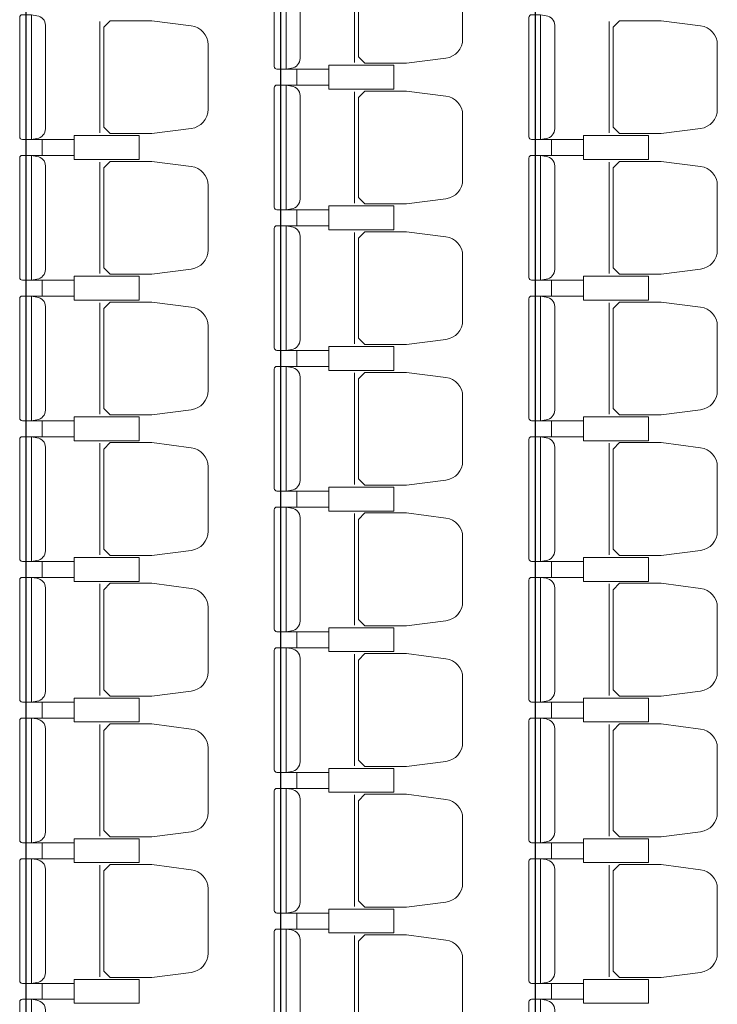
# Model space of a CAD drawing. Header units: inches. Extents: x 27484 to 71626, y -45113 to 39.
# Tile 184 of 256: x 35028 to 35291, y -24791 to -24420. Entities that reach past the tile are written whole.
import ezdxf

# ---------------------------------------------------------------- set-up
doc = ezdxf.new("R2010")
doc.units = ezdxf.units.IN
doc.header["$LTSCALE"] = 50
doc.header["$MEASUREMENT"] = 0
doc.layers.add('_meble', color=3, linetype='Continuous', lineweight=5)
doc.layers.add('A-WID-CIENKI', color=7, linetype='Continuous')

msp = doc.modelspace()

# ---------------------------------------------------------------- linework, layer by layer
at = {"layer": '_meble', "color": 3}
for p, q in [((35154.68277, -24393.96968), (35154.68277, -24435.96968)), ((35058.68277, -24420.46968), (35058.68277, -24462.46968)), ((35250.68277, -24420.46968), (35250.68277, -24462.46968)), ((35128.88277, -24438.46968), (35132.98277, -24438.46968)), ((35128.88277, -24444.46968), (35132.98277, -24444.46968)), ((35154.68277, -24446.96968), (35154.68277, -24488.96968)), ((35032.88277, -24464.96968), (35036.98277, -24464.96968)), ((35224.88277, -24464.96968), (35228.98277, -24464.96968)), ((35032.88277, -24470.96968), (35036.98277, -24470.96968)), ((35224.88277, -24470.96968), (35228.98277, -24470.96968)), ((35058.68277, -24473.46968), (35058.68277, -24515.46968)), ((35250.68277, -24473.46968), (35250.68277, -24515.46968)), ((35128.88277, -24491.46968), (35132.98277, -24491.46968)), ((35128.88277, -24497.46968), (35132.98277, -24497.46968)), ((35154.68277, -24499.96968), (35154.68277, -24541.96968)), ((35032.88277, -24517.96968), (35036.98277, -24517.96968)), ((35224.88277, -24517.96968), (35228.98277, -24517.96968)), ((35032.88277, -24523.96968), (35036.98277, -24523.96968)), ((35058.68277, -24526.46968), (35058.68277, -24568.46968)), ((35224.88277, -24523.96968), (35228.98277, -24523.96968)), ((35250.68277, -24526.46968), (35250.68277, -24568.46968)), ((35128.88277, -24544.46968), (35132.98277, -24544.46968)), ((35128.88277, -24550.46968), (35132.98277, -24550.46968)), ((35154.68277, -24552.96968), (35154.68277, -24594.96968)), ((35032.88277, -24570.96968), (35036.98277, -24570.96968)), ((35224.88277, -24570.96968), (35228.98277, -24570.96968)), ((35032.88277, -24576.96968), (35036.98277, -24576.96968)), ((35224.88277, -24576.96968), (35228.98277, -24576.96968)), ((35058.68277, -24579.46968), (35058.68277, -24621.46968)), ((35250.68277, -24579.46968), (35250.68277, -24621.46968)), ((35128.88277, -24597.46968), (35132.98277, -24597.46968)), ((35128.88277, -24603.46968), (35132.98277, -24603.46968)), ((35154.68277, -24605.96968), (35154.68277, -24647.96968)), ((35032.88277, -24623.96968), (35036.98277, -24623.96968)), ((35224.88277, -24623.96968), (35228.98277, -24623.96968)), ((35032.88277, -24629.96968), (35036.98277, -24629.96968)), ((35224.88277, -24629.96968), (35228.98277, -24629.96968)), ((35058.68277, -24632.46968), (35058.68277, -24674.46968)), ((35250.68277, -24632.46968), (35250.68277, -24674.46968)), ((35128.88277, -24650.46968), (35132.98277, -24650.46968)), ((35128.88277, -24656.46968), (35132.98277, -24656.46968)), ((35154.68277, -24658.96968), (35154.68277, -24700.96968)), ((35032.88277, -24676.96968), (35036.98277, -24676.96968)), ((35224.88277, -24676.96968), (35228.98277, -24676.96968)), ((35032.88277, -24682.96968), (35036.98277, -24682.96968)), ((35058.68277, -24685.46968), (35058.68277, -24727.46968)), ((35224.88277, -24682.96968), (35228.98277, -24682.96968)), ((35250.68277, -24685.46968), (35250.68277, -24727.46968)), ((35128.88277, -24703.46968), (35132.98277, -24703.46968)), ((35128.88277, -24709.46968), (35132.98277, -24709.46968)), ((35154.68277, -24711.96968), (35154.68277, -24753.96968)), ((35032.88277, -24729.96968), (35036.98277, -24729.96968)), ((35224.88277, -24729.96968), (35228.98277, -24729.96968)), ((35032.88277, -24735.96968), (35036.98277, -24735.96968)), ((35224.88277, -24735.96968), (35228.98277, -24735.96968)), ((35058.68277, -24738.46968), (35058.68277, -24780.46968)), ((35250.68277, -24738.46968), (35250.68277, -24780.46968)), ((35128.88277, -24756.46968), (35132.98277, -24756.46968)), ((35128.88277, -24762.46968), (35132.98277, -24762.46968)), ((35154.68277, -24764.96968), (35154.68277, -24806.96968)), ((35032.88277, -24782.96968), (35036.98277, -24782.96968)), ((35224.88277, -24782.96968), (35228.98277, -24782.96968)), ((35032.88277, -24788.96968), (35036.98277, -24788.96968)), ((35224.88277, -24788.96968), (35228.98277, -24788.96968))]:
    msp.add_line(p, q, dxfattribs=at)
for points in [[(35128.88277, -24391.46968), (35128.88277, -24414.96968), (35128.88277, -24438.46968), (35125.48277, -24438.46968, -0.414213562), (35124.48277, -24437.46968), (35124.48277, -24414.96968), (35124.48277, -24392.46968, -0.414213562), (35125.48277, -24391.46968)], [(35195.48277, -24414.96968), (35195.48277, -24402.82264, 0.386311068), (35189.16467, -24395.63342), (35174.30392, -24393.71968), (35158.62998, -24393.71968), (35156.18277, -24396.11432), (35156.18277, -24414.96968), (35156.18277, -24433.82504), (35158.62998, -24436.21968), (35174.30392, -24436.21968), (35189.16467, -24434.30594, 0.386311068), (35195.48277, -24427.11672)], [(35032.88277, -24417.96968), (35032.88277, -24441.46968), (35032.88277, -24464.96968), (35029.48277, -24464.96968, -0.414213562), (35028.48277, -24463.96968), (35028.48277, -24441.46968), (35028.48277, -24418.96968, -0.414213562), (35029.48277, -24417.96968)], [(35224.88277, -24417.96968), (35224.88277, -24441.46968), (35224.88277, -24464.96968), (35221.48277, -24464.96968, -0.414213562), (35220.48277, -24463.96968), (35220.48277, -24441.46968), (35220.48277, -24418.96968, -0.414213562), (35221.48277, -24417.96968)], [(35099.48277, -24441.46968), (35099.48277, -24429.32264, 0.386311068), (35093.16467, -24422.13342), (35078.30392, -24420.21968), (35062.62998, -24420.21968), (35060.18277, -24422.61432), (35060.18277, -24441.46968), (35060.18277, -24460.32504), (35062.62998, -24462.71968), (35078.30392, -24462.71968), (35093.16467, -24460.80594, 0.386311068), (35099.48277, -24453.61672)], [(35291.48277, -24441.46968), (35291.48277, -24429.32264, 0.386311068), (35285.16467, -24422.13342), (35270.30392, -24420.21968), (35254.62998, -24420.21968), (35252.18277, -24422.61432), (35252.18277, -24441.46968), (35252.18277, -24460.32504), (35254.62998, -24462.71968), (35270.30392, -24462.71968), (35285.16467, -24460.80594, 0.386311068), (35291.48277, -24453.61672)], [(35128.88277, -24444.46968), (35128.88277, -24467.96968), (35128.88277, -24491.46968), (35125.48277, -24491.46968, -0.414213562), (35124.48277, -24490.46968), (35124.48277, -24467.96968), (35124.48277, -24445.46968, -0.414213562), (35125.48277, -24444.46968)], [(35195.48277, -24467.96968), (35195.48277, -24455.82264, 0.386311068), (35189.16467, -24448.63342), (35174.30392, -24446.71968), (35158.62998, -24446.71968), (35156.18277, -24449.11432), (35156.18277, -24467.96968), (35156.18277, -24486.82504), (35158.62998, -24489.21968), (35174.30392, -24489.21968), (35189.16467, -24487.30594, 0.386311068), (35195.48277, -24480.11672)], [(35032.88277, -24470.96968), (35032.88277, -24494.46968), (35032.88277, -24517.96968), (35029.48277, -24517.96968, -0.414213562), (35028.48277, -24516.96968), (35028.48277, -24494.46968), (35028.48277, -24471.96968, -0.414213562), (35029.48277, -24470.96968)], [(35224.88277, -24470.96968), (35224.88277, -24494.46968), (35224.88277, -24517.96968), (35221.48277, -24517.96968, -0.414213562), (35220.48277, -24516.96968), (35220.48277, -24494.46968), (35220.48277, -24471.96968, -0.414213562), (35221.48277, -24470.96968)], [(35099.48277, -24494.46968), (35099.48277, -24482.32264, 0.386311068), (35093.16467, -24475.13342), (35078.30392, -24473.21968), (35062.62998, -24473.21968), (35060.18277, -24475.61432), (35060.18277, -24494.46968), (35060.18277, -24513.32504), (35062.62998, -24515.71968), (35078.30392, -24515.71968), (35093.16467, -24513.80594, 0.386311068), (35099.48277, -24506.61672)], [(35291.48277, -24494.46968), (35291.48277, -24482.32264, 0.386311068), (35285.16467, -24475.13342), (35270.30392, -24473.21968), (35254.62998, -24473.21968), (35252.18277, -24475.61432), (35252.18277, -24494.46968), (35252.18277, -24513.32504), (35254.62998, -24515.71968), (35270.30392, -24515.71968), (35285.16467, -24513.80594, 0.386311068), (35291.48277, -24506.61672)], [(35128.88277, -24497.46968), (35128.88277, -24520.96968), (35128.88277, -24544.46968), (35125.48277, -24544.46968, -0.414213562), (35124.48277, -24543.46968), (35124.48277, -24520.96968), (35124.48277, -24498.46968, -0.414213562), (35125.48277, -24497.46968)], [(35195.48277, -24520.96968), (35195.48277, -24508.82264, 0.386311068), (35189.16467, -24501.63342), (35174.30392, -24499.71968), (35158.62998, -24499.71968), (35156.18277, -24502.11432), (35156.18277, -24520.96968), (35156.18277, -24539.82504), (35158.62998, -24542.21968), (35174.30392, -24542.21968), (35189.16467, -24540.30594, 0.386311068), (35195.48277, -24533.11672)], [(35032.88277, -24523.96968), (35032.88277, -24547.46968), (35032.88277, -24570.96968), (35029.48277, -24570.96968, -0.414213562), (35028.48277, -24569.96968), (35028.48277, -24547.46968), (35028.48277, -24524.96968, -0.414213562), (35029.48277, -24523.96968)], [(35099.48277, -24547.46968), (35099.48277, -24535.32264, 0.386311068), (35093.16467, -24528.13342), (35078.30392, -24526.21968), (35062.62998, -24526.21968), (35060.18277, -24528.61432), (35060.18277, -24547.46968), (35060.18277, -24566.32504), (35062.62998, -24568.71968), (35078.30392, -24568.71968), (35093.16467, -24566.80594, 0.386311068), (35099.48277, -24559.61672)], [(35224.88277, -24523.96968), (35224.88277, -24547.46968), (35224.88277, -24570.96968), (35221.48277, -24570.96968, -0.414213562), (35220.48277, -24569.96968), (35220.48277, -24547.46968), (35220.48277, -24524.96968, -0.414213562), (35221.48277, -24523.96968)], [(35291.48277, -24547.46968), (35291.48277, -24535.32264, 0.386311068), (35285.16467, -24528.13342), (35270.30392, -24526.21968), (35254.62998, -24526.21968), (35252.18277, -24528.61432), (35252.18277, -24547.46968), (35252.18277, -24566.32504), (35254.62998, -24568.71968), (35270.30392, -24568.71968), (35285.16467, -24566.80594, 0.386311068), (35291.48277, -24559.61672)], [(35128.88277, -24550.46968), (35128.88277, -24573.96968), (35128.88277, -24597.46968), (35125.48277, -24597.46968, -0.414213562), (35124.48277, -24596.46968), (35124.48277, -24573.96968), (35124.48277, -24551.46968, -0.414213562), (35125.48277, -24550.46968)], [(35195.48277, -24573.96968), (35195.48277, -24561.82264, 0.386311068), (35189.16467, -24554.63342), (35174.30392, -24552.71968), (35158.62998, -24552.71968), (35156.18277, -24555.11432), (35156.18277, -24573.96968), (35156.18277, -24592.82504), (35158.62998, -24595.21968), (35174.30392, -24595.21968), (35189.16467, -24593.30594, 0.386311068), (35195.48277, -24586.11672)], [(35032.88277, -24576.96968), (35032.88277, -24600.46968), (35032.88277, -24623.96968), (35029.48277, -24623.96968, -0.414213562), (35028.48277, -24622.96968), (35028.48277, -24600.46968), (35028.48277, -24577.96968, -0.414213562), (35029.48277, -24576.96968)], [(35224.88277, -24576.96968), (35224.88277, -24600.46968), (35224.88277, -24623.96968), (35221.48277, -24623.96968, -0.414213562), (35220.48277, -24622.96968), (35220.48277, -24600.46968), (35220.48277, -24577.96968, -0.414213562), (35221.48277, -24576.96968)], [(35099.48277, -24600.46968), (35099.48277, -24588.32264, 0.386311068), (35093.16467, -24581.13342), (35078.30392, -24579.21968), (35062.62998, -24579.21968), (35060.18277, -24581.61432), (35060.18277, -24600.46968), (35060.18277, -24619.32504), (35062.62998, -24621.71968), (35078.30392, -24621.71968), (35093.16467, -24619.80594, 0.386311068), (35099.48277, -24612.61672)], [(35291.48277, -24600.46968), (35291.48277, -24588.32264, 0.386311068), (35285.16467, -24581.13342), (35270.30392, -24579.21968), (35254.62998, -24579.21968), (35252.18277, -24581.61432), (35252.18277, -24600.46968), (35252.18277, -24619.32504), (35254.62998, -24621.71968), (35270.30392, -24621.71968), (35285.16467, -24619.80594, 0.386311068), (35291.48277, -24612.61672)], [(35128.88277, -24603.46968), (35128.88277, -24626.96968), (35128.88277, -24650.46968), (35125.48277, -24650.46968, -0.414213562), (35124.48277, -24649.46968), (35124.48277, -24626.96968), (35124.48277, -24604.46968, -0.414213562), (35125.48277, -24603.46968)], [(35195.48277, -24626.96968), (35195.48277, -24614.82264, 0.386311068), (35189.16467, -24607.63342), (35174.30392, -24605.71968), (35158.62998, -24605.71968), (35156.18277, -24608.11432), (35156.18277, -24626.96968), (35156.18277, -24645.82504), (35158.62998, -24648.21968), (35174.30392, -24648.21968), (35189.16467, -24646.30594, 0.386311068), (35195.48277, -24639.11672)], [(35032.88277, -24629.96968), (35032.88277, -24653.46968), (35032.88277, -24676.96968), (35029.48277, -24676.96968, -0.414213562), (35028.48277, -24675.96968), (35028.48277, -24653.46968), (35028.48277, -24630.96968, -0.414213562), (35029.48277, -24629.96968)], [(35224.88277, -24629.96968), (35224.88277, -24653.46968), (35224.88277, -24676.96968), (35221.48277, -24676.96968, -0.414213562), (35220.48277, -24675.96968), (35220.48277, -24653.46968), (35220.48277, -24630.96968, -0.414213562), (35221.48277, -24629.96968)], [(35099.48277, -24653.46968), (35099.48277, -24641.32264, 0.386311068), (35093.16467, -24634.13342), (35078.30392, -24632.21968), (35062.62998, -24632.21968), (35060.18277, -24634.61432), (35060.18277, -24653.46968), (35060.18277, -24672.32504), (35062.62998, -24674.71968), (35078.30392, -24674.71968), (35093.16467, -24672.80594, 0.386311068), (35099.48277, -24665.61672)], [(35291.48277, -24653.46968), (35291.48277, -24641.32264, 0.386311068), (35285.16467, -24634.13342), (35270.30392, -24632.21968), (35254.62998, -24632.21968), (35252.18277, -24634.61432), (35252.18277, -24653.46968), (35252.18277, -24672.32504), (35254.62998, -24674.71968), (35270.30392, -24674.71968), (35285.16467, -24672.80594, 0.386311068), (35291.48277, -24665.61672)], [(35128.88277, -24656.46968), (35128.88277, -24679.96968), (35128.88277, -24703.46968), (35125.48277, -24703.46968, -0.414213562), (35124.48277, -24702.46968), (35124.48277, -24679.96968), (35124.48277, -24657.46968, -0.414213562), (35125.48277, -24656.46968)], [(35195.48277, -24679.96968), (35195.48277, -24667.82264, 0.386311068), (35189.16467, -24660.63342), (35174.30392, -24658.71968), (35158.62998, -24658.71968), (35156.18277, -24661.11432), (35156.18277, -24679.96968), (35156.18277, -24698.82504), (35158.62998, -24701.21968), (35174.30392, -24701.21968), (35189.16467, -24699.30594, 0.386311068), (35195.48277, -24692.11672)], [(35032.88277, -24682.96968), (35032.88277, -24706.46968), (35032.88277, -24729.96968), (35029.48277, -24729.96968, -0.414213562), (35028.48277, -24728.96968), (35028.48277, -24706.46968), (35028.48277, -24683.96968, -0.414213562), (35029.48277, -24682.96968)], [(35099.48277, -24706.46968), (35099.48277, -24694.32264, 0.386311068), (35093.16467, -24687.13342), (35078.30392, -24685.21968), (35062.62998, -24685.21968), (35060.18277, -24687.61432), (35060.18277, -24706.46968), (35060.18277, -24725.32504), (35062.62998, -24727.71968), (35078.30392, -24727.71968), (35093.16467, -24725.80594, 0.386311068), (35099.48277, -24718.61672)], [(35224.88277, -24682.96968), (35224.88277, -24706.46968), (35224.88277, -24729.96968), (35221.48277, -24729.96968, -0.414213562), (35220.48277, -24728.96968), (35220.48277, -24706.46968), (35220.48277, -24683.96968, -0.414213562), (35221.48277, -24682.96968)], [(35291.48277, -24706.46968), (35291.48277, -24694.32264, 0.386311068), (35285.16467, -24687.13342), (35270.30392, -24685.21968), (35254.62998, -24685.21968), (35252.18277, -24687.61432), (35252.18277, -24706.46968), (35252.18277, -24725.32504), (35254.62998, -24727.71968), (35270.30392, -24727.71968), (35285.16467, -24725.80594, 0.386311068), (35291.48277, -24718.61672)], [(35128.88277, -24709.46968), (35128.88277, -24732.96968), (35128.88277, -24756.46968), (35125.48277, -24756.46968, -0.414213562), (35124.48277, -24755.46968), (35124.48277, -24732.96968), (35124.48277, -24710.46968, -0.414213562), (35125.48277, -24709.46968)], [(35195.48277, -24732.96968), (35195.48277, -24720.82264, 0.386311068), (35189.16467, -24713.63342), (35174.30392, -24711.71968), (35158.62998, -24711.71968), (35156.18277, -24714.11432), (35156.18277, -24732.96968), (35156.18277, -24751.82504), (35158.62998, -24754.21968), (35174.30392, -24754.21968), (35189.16467, -24752.30594, 0.386311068), (35195.48277, -24745.11672)], [(35032.88277, -24735.96968), (35032.88277, -24759.46968), (35032.88277, -24782.96968), (35029.48277, -24782.96968, -0.414213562), (35028.48277, -24781.96968), (35028.48277, -24759.46968), (35028.48277, -24736.96968, -0.414213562), (35029.48277, -24735.96968)], [(35099.48277, -24759.46968), (35099.48277, -24747.32264, 0.386311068), (35093.16467, -24740.13342), (35078.30392, -24738.21968), (35062.62998, -24738.21968), (35060.18277, -24740.61432), (35060.18277, -24759.46968), (35060.18277, -24778.32504), (35062.62998, -24780.71968), (35078.30392, -24780.71968), (35093.16467, -24778.80594, 0.386311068), (35099.48277, -24771.61672)], [(35224.88277, -24735.96968), (35224.88277, -24759.46968), (35224.88277, -24782.96968), (35221.48277, -24782.96968, -0.414213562), (35220.48277, -24781.96968), (35220.48277, -24759.46968), (35220.48277, -24736.96968, -0.414213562), (35221.48277, -24735.96968)], [(35291.48277, -24759.46968), (35291.48277, -24747.32264, 0.386311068), (35285.16467, -24740.13342), (35270.30392, -24738.21968), (35254.62998, -24738.21968), (35252.18277, -24740.61432), (35252.18277, -24759.46968), (35252.18277, -24778.32504), (35254.62998, -24780.71968), (35270.30392, -24780.71968), (35285.16467, -24778.80594, 0.386311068), (35291.48277, -24771.61672)], [(35128.88277, -24762.46968), (35128.88277, -24785.96968), (35128.88277, -24809.46968), (35125.48277, -24809.46968, -0.414213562), (35124.48277, -24808.46968), (35124.48277, -24785.96968), (35124.48277, -24763.46968, -0.414213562), (35125.48277, -24762.46968)], [(35195.48277, -24785.96968), (35195.48277, -24773.82264, 0.386311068), (35189.16467, -24766.63342), (35174.30392, -24764.71968), (35158.62998, -24764.71968), (35156.18277, -24767.11432), (35156.18277, -24785.96968), (35156.18277, -24804.82504), (35158.62998, -24807.21968), (35174.30392, -24807.21968), (35189.16467, -24805.30594, 0.386311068), (35195.48277, -24798.11672)], [(35032.88277, -24788.96968), (35032.88277, -24812.46968), (35032.88277, -24835.96968), (35029.48277, -24835.96968, -0.414213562), (35028.48277, -24834.96968), (35028.48277, -24812.46968), (35028.48277, -24789.96968, -0.414213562), (35029.48277, -24788.96968)], [(35224.88277, -24788.96968), (35224.88277, -24812.46968), (35224.88277, -24835.96968), (35221.48277, -24835.96968, -0.414213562), (35220.48277, -24834.96968), (35220.48277, -24812.46968), (35220.48277, -24789.96968, -0.414213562), (35221.48277, -24788.96968)]]:
    msp.add_lwpolyline(points, format="xyb", close=True, dxfattribs=at)
for points in [[(35128.88277, -24391.46968), (35130.98075, -24391.8388, -0.377954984), (35134.18277, -24395.46968), (35134.18277, -24414.96968), (35134.18277, -24434.46968, -0.377954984), (35130.98075, -24438.10055), (35128.88277, -24438.46968)], [(35032.88277, -24417.96968), (35034.98075, -24418.3388, -0.377954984), (35038.18277, -24421.96968), (35038.18277, -24441.46968), (35038.18277, -24460.96968, -0.377954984), (35034.98075, -24464.60055), (35032.88277, -24464.96968)], [(35224.88277, -24417.96968), (35226.98075, -24418.3388, -0.377954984), (35230.18277, -24421.96968), (35230.18277, -24441.46968), (35230.18277, -24460.96968, -0.377954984), (35226.98075, -24464.60055), (35224.88277, -24464.96968)], [(35128.88277, -24444.46968), (35130.98075, -24444.8388, -0.377954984), (35134.18277, -24448.46968), (35134.18277, -24467.96968), (35134.18277, -24487.46968, -0.377954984), (35130.98075, -24491.10055), (35128.88277, -24491.46968)], [(35032.88277, -24470.96968), (35034.98075, -24471.3388, -0.377954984), (35038.18277, -24474.96968), (35038.18277, -24494.46968), (35038.18277, -24513.96968, -0.377954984), (35034.98075, -24517.60055), (35032.88277, -24517.96968)], [(35224.88277, -24470.96968), (35226.98075, -24471.3388, -0.377954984), (35230.18277, -24474.96968), (35230.18277, -24494.46968), (35230.18277, -24513.96968, -0.377954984), (35226.98075, -24517.60055), (35224.88277, -24517.96968)], [(35128.88277, -24497.46968), (35130.98075, -24497.8388, -0.377954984), (35134.18277, -24501.46968), (35134.18277, -24520.96968), (35134.18277, -24540.46968, -0.377954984), (35130.98075, -24544.10055), (35128.88277, -24544.46968)], [(35032.88277, -24523.96968), (35034.98075, -24524.3388, -0.377954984), (35038.18277, -24527.96968), (35038.18277, -24547.46968), (35038.18277, -24566.96968, -0.377954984), (35034.98075, -24570.60055), (35032.88277, -24570.96968)], [(35224.88277, -24523.96968), (35226.98075, -24524.3388, -0.377954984), (35230.18277, -24527.96968), (35230.18277, -24547.46968), (35230.18277, -24566.96968, -0.377954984), (35226.98075, -24570.60055), (35224.88277, -24570.96968)], [(35128.88277, -24550.46968), (35130.98075, -24550.8388, -0.377954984), (35134.18277, -24554.46968), (35134.18277, -24573.96968), (35134.18277, -24593.46968, -0.377954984), (35130.98075, -24597.10055), (35128.88277, -24597.46968)], [(35032.88277, -24576.96968), (35034.98075, -24577.3388, -0.377954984), (35038.18277, -24580.96968), (35038.18277, -24600.46968), (35038.18277, -24619.96968, -0.377954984), (35034.98075, -24623.60055), (35032.88277, -24623.96968)], [(35224.88277, -24576.96968), (35226.98075, -24577.3388, -0.377954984), (35230.18277, -24580.96968), (35230.18277, -24600.46968), (35230.18277, -24619.96968, -0.377954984), (35226.98075, -24623.60055), (35224.88277, -24623.96968)], [(35128.88277, -24603.46968), (35130.98075, -24603.8388, -0.377954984), (35134.18277, -24607.46968), (35134.18277, -24626.96968), (35134.18277, -24646.46968, -0.377954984), (35130.98075, -24650.10055), (35128.88277, -24650.46968)], [(35032.88277, -24629.96968), (35034.98075, -24630.3388, -0.377954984), (35038.18277, -24633.96968), (35038.18277, -24653.46968), (35038.18277, -24672.96968, -0.377954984), (35034.98075, -24676.60055), (35032.88277, -24676.96968)], [(35224.88277, -24629.96968), (35226.98075, -24630.3388, -0.377954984), (35230.18277, -24633.96968), (35230.18277, -24653.46968), (35230.18277, -24672.96968, -0.377954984), (35226.98075, -24676.60055), (35224.88277, -24676.96968)], [(35128.88277, -24656.46968), (35130.98075, -24656.8388, -0.377954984), (35134.18277, -24660.46968), (35134.18277, -24679.96968), (35134.18277, -24699.46968, -0.377954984), (35130.98075, -24703.10055), (35128.88277, -24703.46968)], [(35032.88277, -24682.96968), (35034.98075, -24683.3388, -0.377954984), (35038.18277, -24686.96968), (35038.18277, -24706.46968), (35038.18277, -24725.96968, -0.377954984), (35034.98075, -24729.60055), (35032.88277, -24729.96968)], [(35224.88277, -24682.96968), (35226.98075, -24683.3388, -0.377954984), (35230.18277, -24686.96968), (35230.18277, -24706.46968), (35230.18277, -24725.96968, -0.377954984), (35226.98075, -24729.60055), (35224.88277, -24729.96968)], [(35128.88277, -24709.46968), (35130.98075, -24709.8388, -0.377954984), (35134.18277, -24713.46968), (35134.18277, -24732.96968), (35134.18277, -24752.46968, -0.377954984), (35130.98075, -24756.10055), (35128.88277, -24756.46968)], [(35032.88277, -24735.96968), (35034.98075, -24736.3388, -0.377954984), (35038.18277, -24739.96968), (35038.18277, -24759.46968), (35038.18277, -24778.96968, -0.377954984), (35034.98075, -24782.60055), (35032.88277, -24782.96968)], [(35224.88277, -24735.96968), (35226.98075, -24736.3388, -0.377954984), (35230.18277, -24739.96968), (35230.18277, -24759.46968), (35230.18277, -24778.96968, -0.377954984), (35226.98075, -24782.60055), (35224.88277, -24782.96968)], [(35128.88277, -24762.46968), (35130.98075, -24762.8388, -0.377954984), (35134.18277, -24766.46968), (35134.18277, -24785.96968), (35134.18277, -24805.46968, -0.377954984), (35130.98075, -24809.10055), (35128.88277, -24809.46968)], [(35032.88277, -24788.96968), (35034.98075, -24789.3388, -0.377954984), (35038.18277, -24792.96968), (35038.18277, -24812.46968), (35038.18277, -24831.96968, -0.377954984), (35034.98075, -24835.60055), (35032.88277, -24835.96968)], [(35224.88277, -24788.96968), (35226.98075, -24789.3388, -0.377954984), (35230.18277, -24792.96968), (35230.18277, -24812.46968), (35230.18277, -24831.96968, -0.377954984), (35226.98075, -24835.60055), (35224.88277, -24835.96968)]]:
    msp.add_lwpolyline(points, format="xyb", dxfattribs=at)
for points in [[(35157.23277, -24436.96968), (35169.48277, -24436.96968), (35169.48277, -24445.96968), (35144.98277, -24445.96968), (35144.98277, -24436.96968)], [(35157.23277, -24445.96968), (35169.48277, -24445.96968), (35169.48277, -24436.96968), (35144.98277, -24436.96968), (35144.98277, -24445.96968)], [(35061.23277, -24463.46968), (35073.48277, -24463.46968), (35073.48277, -24472.46968), (35048.98277, -24472.46968), (35048.98277, -24463.46968)], [(35061.23277, -24472.46968), (35073.48277, -24472.46968), (35073.48277, -24463.46968), (35048.98277, -24463.46968), (35048.98277, -24472.46968)], [(35253.23277, -24463.46968), (35265.48277, -24463.46968), (35265.48277, -24472.46968), (35240.98277, -24472.46968), (35240.98277, -24463.46968)], [(35253.23277, -24472.46968), (35265.48277, -24472.46968), (35265.48277, -24463.46968), (35240.98277, -24463.46968), (35240.98277, -24472.46968)], [(35157.23277, -24489.96968), (35169.48277, -24489.96968), (35169.48277, -24498.96968), (35144.98277, -24498.96968), (35144.98277, -24489.96968)], [(35157.23277, -24498.96968), (35169.48277, -24498.96968), (35169.48277, -24489.96968), (35144.98277, -24489.96968), (35144.98277, -24498.96968)], [(35061.23277, -24516.46968), (35073.48277, -24516.46968), (35073.48277, -24525.46968), (35048.98277, -24525.46968), (35048.98277, -24516.46968)], [(35061.23277, -24525.46968), (35073.48277, -24525.46968), (35073.48277, -24516.46968), (35048.98277, -24516.46968), (35048.98277, -24525.46968)], [(35253.23277, -24516.46968), (35265.48277, -24516.46968), (35265.48277, -24525.46968), (35240.98277, -24525.46968), (35240.98277, -24516.46968)], [(35253.23277, -24525.46968), (35265.48277, -24525.46968), (35265.48277, -24516.46968), (35240.98277, -24516.46968), (35240.98277, -24525.46968)], [(35157.23277, -24542.96968), (35169.48277, -24542.96968), (35169.48277, -24551.96968), (35144.98277, -24551.96968), (35144.98277, -24542.96968)], [(35157.23277, -24551.96968), (35169.48277, -24551.96968), (35169.48277, -24542.96968), (35144.98277, -24542.96968), (35144.98277, -24551.96968)], [(35061.23277, -24569.46968), (35073.48277, -24569.46968), (35073.48277, -24578.46968), (35048.98277, -24578.46968), (35048.98277, -24569.46968)], [(35061.23277, -24578.46968), (35073.48277, -24578.46968), (35073.48277, -24569.46968), (35048.98277, -24569.46968), (35048.98277, -24578.46968)], [(35253.23277, -24569.46968), (35265.48277, -24569.46968), (35265.48277, -24578.46968), (35240.98277, -24578.46968), (35240.98277, -24569.46968)], [(35253.23277, -24578.46968), (35265.48277, -24578.46968), (35265.48277, -24569.46968), (35240.98277, -24569.46968), (35240.98277, -24578.46968)], [(35157.23277, -24595.96968), (35169.48277, -24595.96968), (35169.48277, -24604.96968), (35144.98277, -24604.96968), (35144.98277, -24595.96968)], [(35157.23277, -24604.96968), (35169.48277, -24604.96968), (35169.48277, -24595.96968), (35144.98277, -24595.96968), (35144.98277, -24604.96968)], [(35061.23277, -24622.46968), (35073.48277, -24622.46968), (35073.48277, -24631.46968), (35048.98277, -24631.46968), (35048.98277, -24622.46968)], [(35061.23277, -24631.46968), (35073.48277, -24631.46968), (35073.48277, -24622.46968), (35048.98277, -24622.46968), (35048.98277, -24631.46968)], [(35253.23277, -24622.46968), (35265.48277, -24622.46968), (35265.48277, -24631.46968), (35240.98277, -24631.46968), (35240.98277, -24622.46968)], [(35253.23277, -24631.46968), (35265.48277, -24631.46968), (35265.48277, -24622.46968), (35240.98277, -24622.46968), (35240.98277, -24631.46968)], [(35157.23277, -24648.96968), (35169.48277, -24648.96968), (35169.48277, -24657.96968), (35144.98277, -24657.96968), (35144.98277, -24648.96968)], [(35157.23277, -24657.96968), (35169.48277, -24657.96968), (35169.48277, -24648.96968), (35144.98277, -24648.96968), (35144.98277, -24657.96968)], [(35061.23277, -24675.46968), (35073.48277, -24675.46968), (35073.48277, -24684.46968), (35048.98277, -24684.46968), (35048.98277, -24675.46968)], [(35061.23277, -24684.46968), (35073.48277, -24684.46968), (35073.48277, -24675.46968), (35048.98277, -24675.46968), (35048.98277, -24684.46968)], [(35253.23277, -24675.46968), (35265.48277, -24675.46968), (35265.48277, -24684.46968), (35240.98277, -24684.46968), (35240.98277, -24675.46968)], [(35253.23277, -24684.46968), (35265.48277, -24684.46968), (35265.48277, -24675.46968), (35240.98277, -24675.46968), (35240.98277, -24684.46968)], [(35157.23277, -24701.96968), (35169.48277, -24701.96968), (35169.48277, -24710.96968), (35144.98277, -24710.96968), (35144.98277, -24701.96968)], [(35157.23277, -24710.96968), (35169.48277, -24710.96968), (35169.48277, -24701.96968), (35144.98277, -24701.96968), (35144.98277, -24710.96968)], [(35061.23277, -24728.46968), (35073.48277, -24728.46968), (35073.48277, -24737.46968), (35048.98277, -24737.46968), (35048.98277, -24728.46968)], [(35061.23277, -24737.46968), (35073.48277, -24737.46968), (35073.48277, -24728.46968), (35048.98277, -24728.46968), (35048.98277, -24737.46968)], [(35253.23277, -24728.46968), (35265.48277, -24728.46968), (35265.48277, -24737.46968), (35240.98277, -24737.46968), (35240.98277, -24728.46968)], [(35253.23277, -24737.46968), (35265.48277, -24737.46968), (35265.48277, -24728.46968), (35240.98277, -24728.46968), (35240.98277, -24737.46968)], [(35157.23277, -24754.96968), (35169.48277, -24754.96968), (35169.48277, -24763.96968), (35144.98277, -24763.96968), (35144.98277, -24754.96968)], [(35157.23277, -24763.96968), (35169.48277, -24763.96968), (35169.48277, -24754.96968), (35144.98277, -24754.96968), (35144.98277, -24763.96968)], [(35061.23277, -24781.46968), (35073.48277, -24781.46968), (35073.48277, -24790.46968), (35048.98277, -24790.46968), (35048.98277, -24781.46968)], [(35061.23277, -24790.46968), (35073.48277, -24790.46968), (35073.48277, -24781.46968), (35048.98277, -24781.46968), (35048.98277, -24790.46968)], [(35253.23277, -24781.46968), (35265.48277, -24781.46968), (35265.48277, -24790.46968), (35240.98277, -24790.46968), (35240.98277, -24781.46968)], [(35253.23277, -24790.46968), (35265.48277, -24790.46968), (35265.48277, -24781.46968), (35240.98277, -24781.46968), (35240.98277, -24790.46968)]]:
    msp.add_lwpolyline(points, close=True, dxfattribs=at)
for points in [[(35144.98277, -24441.46968), (35144.98277, -24444.46968), (35132.98277, -24444.46968), (35132.98277, -24438.46968), (35144.98277, -24438.46968), (35144.98277, -24441.46968)], [(35144.98277, -24441.46968), (35144.98277, -24438.46968), (35132.98277, -24438.46968), (35132.98277, -24444.46968), (35144.98277, -24444.46968), (35144.98277, -24441.46968)], [(35048.98277, -24467.96968), (35048.98277, -24470.96968), (35036.98277, -24470.96968), (35036.98277, -24464.96968), (35048.98277, -24464.96968), (35048.98277, -24467.96968)], [(35048.98277, -24467.96968), (35048.98277, -24464.96968), (35036.98277, -24464.96968), (35036.98277, -24470.96968), (35048.98277, -24470.96968), (35048.98277, -24467.96968)], [(35240.98277, -24467.96968), (35240.98277, -24470.96968), (35228.98277, -24470.96968), (35228.98277, -24464.96968), (35240.98277, -24464.96968), (35240.98277, -24467.96968)], [(35240.98277, -24467.96968), (35240.98277, -24464.96968), (35228.98277, -24464.96968), (35228.98277, -24470.96968), (35240.98277, -24470.96968), (35240.98277, -24467.96968)], [(35144.98277, -24494.46968), (35144.98277, -24497.46968), (35132.98277, -24497.46968), (35132.98277, -24491.46968), (35144.98277, -24491.46968), (35144.98277, -24494.46968)], [(35144.98277, -24494.46968), (35144.98277, -24491.46968), (35132.98277, -24491.46968), (35132.98277, -24497.46968), (35144.98277, -24497.46968), (35144.98277, -24494.46968)], [(35048.98277, -24520.96968), (35048.98277, -24523.96968), (35036.98277, -24523.96968), (35036.98277, -24517.96968), (35048.98277, -24517.96968), (35048.98277, -24520.96968)], [(35048.98277, -24520.96968), (35048.98277, -24517.96968), (35036.98277, -24517.96968), (35036.98277, -24523.96968), (35048.98277, -24523.96968), (35048.98277, -24520.96968)], [(35240.98277, -24520.96968), (35240.98277, -24523.96968), (35228.98277, -24523.96968), (35228.98277, -24517.96968), (35240.98277, -24517.96968), (35240.98277, -24520.96968)], [(35240.98277, -24520.96968), (35240.98277, -24517.96968), (35228.98277, -24517.96968), (35228.98277, -24523.96968), (35240.98277, -24523.96968), (35240.98277, -24520.96968)], [(35144.98277, -24547.46968), (35144.98277, -24550.46968), (35132.98277, -24550.46968), (35132.98277, -24544.46968), (35144.98277, -24544.46968), (35144.98277, -24547.46968)], [(35144.98277, -24547.46968), (35144.98277, -24544.46968), (35132.98277, -24544.46968), (35132.98277, -24550.46968), (35144.98277, -24550.46968), (35144.98277, -24547.46968)], [(35048.98277, -24573.96968), (35048.98277, -24576.96968), (35036.98277, -24576.96968), (35036.98277, -24570.96968), (35048.98277, -24570.96968), (35048.98277, -24573.96968)], [(35048.98277, -24573.96968), (35048.98277, -24570.96968), (35036.98277, -24570.96968), (35036.98277, -24576.96968), (35048.98277, -24576.96968), (35048.98277, -24573.96968)], [(35240.98277, -24573.96968), (35240.98277, -24576.96968), (35228.98277, -24576.96968), (35228.98277, -24570.96968), (35240.98277, -24570.96968), (35240.98277, -24573.96968)], [(35240.98277, -24573.96968), (35240.98277, -24570.96968), (35228.98277, -24570.96968), (35228.98277, -24576.96968), (35240.98277, -24576.96968), (35240.98277, -24573.96968)], [(35144.98277, -24600.46968), (35144.98277, -24603.46968), (35132.98277, -24603.46968), (35132.98277, -24597.46968), (35144.98277, -24597.46968), (35144.98277, -24600.46968)], [(35144.98277, -24600.46968), (35144.98277, -24597.46968), (35132.98277, -24597.46968), (35132.98277, -24603.46968), (35144.98277, -24603.46968), (35144.98277, -24600.46968)], [(35048.98277, -24626.96968), (35048.98277, -24629.96968), (35036.98277, -24629.96968), (35036.98277, -24623.96968), (35048.98277, -24623.96968), (35048.98277, -24626.96968)], [(35048.98277, -24626.96968), (35048.98277, -24623.96968), (35036.98277, -24623.96968), (35036.98277, -24629.96968), (35048.98277, -24629.96968), (35048.98277, -24626.96968)], [(35240.98277, -24626.96968), (35240.98277, -24629.96968), (35228.98277, -24629.96968), (35228.98277, -24623.96968), (35240.98277, -24623.96968), (35240.98277, -24626.96968)], [(35240.98277, -24626.96968), (35240.98277, -24623.96968), (35228.98277, -24623.96968), (35228.98277, -24629.96968), (35240.98277, -24629.96968), (35240.98277, -24626.96968)], [(35144.98277, -24653.46968), (35144.98277, -24656.46968), (35132.98277, -24656.46968), (35132.98277, -24650.46968), (35144.98277, -24650.46968), (35144.98277, -24653.46968)], [(35144.98277, -24653.46968), (35144.98277, -24650.46968), (35132.98277, -24650.46968), (35132.98277, -24656.46968), (35144.98277, -24656.46968), (35144.98277, -24653.46968)], [(35048.98277, -24679.96968), (35048.98277, -24682.96968), (35036.98277, -24682.96968), (35036.98277, -24676.96968), (35048.98277, -24676.96968), (35048.98277, -24679.96968)], [(35048.98277, -24679.96968), (35048.98277, -24676.96968), (35036.98277, -24676.96968), (35036.98277, -24682.96968), (35048.98277, -24682.96968), (35048.98277, -24679.96968)], [(35240.98277, -24679.96968), (35240.98277, -24682.96968), (35228.98277, -24682.96968), (35228.98277, -24676.96968), (35240.98277, -24676.96968), (35240.98277, -24679.96968)], [(35240.98277, -24679.96968), (35240.98277, -24676.96968), (35228.98277, -24676.96968), (35228.98277, -24682.96968), (35240.98277, -24682.96968), (35240.98277, -24679.96968)], [(35144.98277, -24706.46968), (35144.98277, -24709.46968), (35132.98277, -24709.46968), (35132.98277, -24703.46968), (35144.98277, -24703.46968), (35144.98277, -24706.46968)], [(35144.98277, -24706.46968), (35144.98277, -24703.46968), (35132.98277, -24703.46968), (35132.98277, -24709.46968), (35144.98277, -24709.46968), (35144.98277, -24706.46968)], [(35048.98277, -24732.96968), (35048.98277, -24735.96968), (35036.98277, -24735.96968), (35036.98277, -24729.96968), (35048.98277, -24729.96968), (35048.98277, -24732.96968)], [(35048.98277, -24732.96968), (35048.98277, -24729.96968), (35036.98277, -24729.96968), (35036.98277, -24735.96968), (35048.98277, -24735.96968), (35048.98277, -24732.96968)], [(35240.98277, -24732.96968), (35240.98277, -24735.96968), (35228.98277, -24735.96968), (35228.98277, -24729.96968), (35240.98277, -24729.96968), (35240.98277, -24732.96968)], [(35240.98277, -24732.96968), (35240.98277, -24729.96968), (35228.98277, -24729.96968), (35228.98277, -24735.96968), (35240.98277, -24735.96968), (35240.98277, -24732.96968)], [(35144.98277, -24759.46968), (35144.98277, -24762.46968), (35132.98277, -24762.46968), (35132.98277, -24756.46968), (35144.98277, -24756.46968), (35144.98277, -24759.46968)], [(35144.98277, -24759.46968), (35144.98277, -24756.46968), (35132.98277, -24756.46968), (35132.98277, -24762.46968), (35144.98277, -24762.46968), (35144.98277, -24759.46968)], [(35048.98277, -24785.96968), (35048.98277, -24788.96968), (35036.98277, -24788.96968), (35036.98277, -24782.96968), (35048.98277, -24782.96968), (35048.98277, -24785.96968)], [(35048.98277, -24785.96968), (35048.98277, -24782.96968), (35036.98277, -24782.96968), (35036.98277, -24788.96968), (35048.98277, -24788.96968), (35048.98277, -24785.96968)], [(35240.98277, -24785.96968), (35240.98277, -24788.96968), (35228.98277, -24788.96968), (35228.98277, -24782.96968), (35240.98277, -24782.96968), (35240.98277, -24785.96968)], [(35240.98277, -24785.96968), (35240.98277, -24782.96968), (35228.98277, -24782.96968), (35228.98277, -24788.96968), (35240.98277, -24788.96968), (35240.98277, -24785.96968)]]:
    msp.add_lwpolyline(points, dxfattribs=at)
at = {"layer": 'A-WID-CIENKI'}
for p, q in [((35030.98277, -25144.96968), (35030.98277, -23684.96968)), ((35126.98277, -25144.96968), (35126.98277, -23684.96968)), ((35222.98277, -25144.96968), (35222.98277, -23684.96968))]:
    msp.add_line(p, q, dxfattribs=at)

doc.saveas('drawing.dxf')
